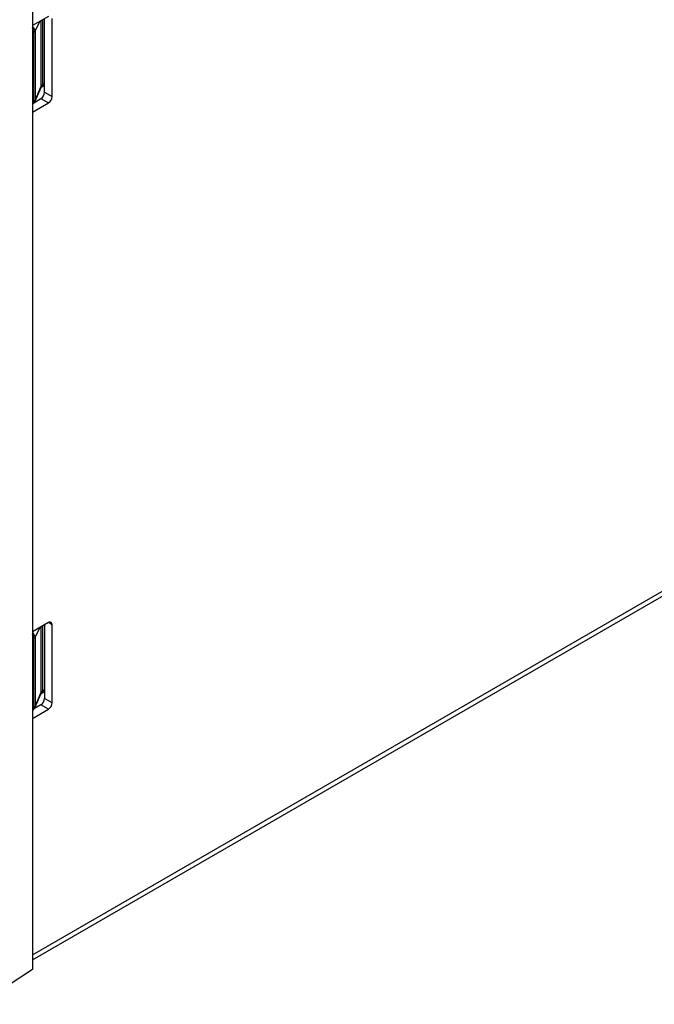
# Paper-space layout 'Sheet1' of a CAD drawing. Header units: millimetres. Extents: x -7 to 420, y -21 to 297.
# Tile 78 of 105: x 331 to 355, y 139 to 176. Entities that reach past the tile are written whole.
import ezdxf

# ---------------------------------------------------------------- set-up
doc = ezdxf.new("R2010")
doc.units = ezdxf.units.MM

psp = doc.layouts.new('Sheet1')

# ---------------------------------------------------------------- linework, layer by layer
at = {"color": 7, "linetype": 'Continuous', "lineweight": 25}
for p, q in [((331.333, 180.233), (331.333, 140.266)), ((331.939, 176.214), (331.333, 175.864)), ((331.797, 173.356), (331.797, 176.132)), ((332.08, 173.193), (332.08, 176.132)), ((331.434, 175.663), (331.434, 173.045)), ((331.383, 172.994), (331.383, 175.612)), ((331.333, 140.629), (391.287, 175.24)), ((331.424, 172.995), (331.66, 173.536)), ((331.434, 173.045), (331.669, 173.586)), ((331.686, 173.559), (331.797, 173.631)), ((331.411, 172.97), (331.656, 173.111)), ((331.656, 173.111), (331.939, 172.948)), ((331.797, 173.356), (332.08, 173.193)), ((331.333, 172.598), (331.939, 172.948)), ((331.333, 172.896), (331.35, 172.907)), ((331.939, 153.351), (331.333, 153.001)), ((331.797, 153.269), (331.797, 150.493)), ((332.08, 150.329), (332.08, 153.269)), ((331.383, 150.131), (331.383, 152.749)), ((331.434, 152.8), (331.434, 150.182)), ((331.686, 150.695), (331.797, 150.767)), ((331.424, 150.132), (331.66, 150.673)), ((331.434, 150.182), (331.669, 150.723)), ((332.08, 150.329), (331.797, 150.493)), ((331.333, 149.735), (331.939, 150.085)), ((331.333, 150.033), (331.35, 150.044)), ((331.656, 150.248), (331.411, 150.106)), ((331.939, 150.085), (331.656, 150.248)), ((331.333, 140.266), (329.322, 138.955))]:
    psp.add_line(p, q, dxfattribs=at)
at = {"color": 8, "linetype": 'Continuous', "lineweight": 25}
for p, q in [((331.615, 176.027), (331.434, 175.663)), ((331.669, 173.586), (331.669, 176.058)), ((331.72, 176.088), (331.72, 173.646)), ((331.383, 175.612), (331.333, 175.586)), ((331.333, 140.818), (391.287, 175.429)), ((331.72, 173.646), (331.797, 173.696)), ((331.333, 172.961), (331.383, 172.994)), ((331.615, 153.164), (331.434, 152.8)), ((331.669, 150.723), (331.669, 153.195)), ((331.72, 153.224), (331.72, 150.782)), ((332.08, 153.269), (331.939, 153.351)), ((331.383, 152.749), (331.333, 152.722)), ((331.72, 150.782), (331.797, 150.832)), ((331.333, 150.098), (331.383, 150.131))]:
    psp.add_line(p, q, dxfattribs=at)
at = {"color": 8, "linetype": 'Continuous', "lineweight": 25, "flags": 128}
for points in [[(331.669, 173.586), (331.666, 173.556), (331.66, 173.536)], [(331.434, 173.045), (331.431, 173.015), (331.424, 172.995)], [(331.669, 150.723), (331.666, 150.693), (331.66, 150.673)], [(331.434, 150.182), (331.431, 150.152), (331.424, 150.132)]]:
    psp.add_lwpolyline(points, dxfattribs=at)
at = {"color": 8, "linetype": 'Continuous', "lineweight": 25}
for centre, radius, start, end in [((331.235, 175.655), 0.199, 2.522, 60.6188), ((331.095, 175.615), 0.288, 359.5495, 34.5455), ((331.628, 173.631), 0.0927, 307.596, 8.8211), ((331.291, 172.98), 0.0933, 308.736, 8.7135), ((331.235, 152.791), 0.199, 2.5224, 60.6182), ((331.095, 152.751), 0.288, 359.5499, 34.545), ((331.628, 150.768), 0.0927, 307.5965, 8.8208), ((331.291, 150.117), 0.0933, 308.735, 8.7142)]:
    psp.add_arc(centre, radius, start, end, dxfattribs=at)
at = {"color": 7, "linetype": 'Continuous', "lineweight": 25}
for centre, radius, start, end in [((331.326, 175.72), 0.122, 298.1418, 332.4294), ((331.326, 173.101), 0.122, 298.1418, 332.4294), ((331.49, 173.37), 0.307, 302.6054, 357.3946), ((331.773, 173.207), 0.307, 302.6054, 357.3946), ((331.241, 173.075), 0.2, 302.9636, 336.4801), ((331.994, 153.283), 0.0873, 350.7856, 129.2036), ((331.326, 152.857), 0.122, 298.1418, 332.4294), ((331.49, 150.507), 0.307, 302.6051, 357.3948), ((331.241, 150.212), 0.2, 302.9636, 336.4801), ((331.326, 150.238), 0.122, 298.1418, 332.4294), ((331.773, 150.343), 0.307, 302.6051, 357.3948)]:
    psp.add_arc(centre, radius, start, end, dxfattribs=at)
for centre in [(331.863, 173.565), (331.863, 150.702)]:
    psp.add_ellipse(centre, major_axis=(0.2, 0.02), ratio=0.633909, start_param=2.300608, end_param=2.815481, dxfattribs=at)
for points, knots in [([(331.659, 173.536), (331.659, 173.536), (331.659, 173.535), (331.665, 173.544), (331.68, 173.555), (331.686, 173.559)], [0, 0, 0, 0, 0.118483, 0.681164, 1, 1, 1, 1]), ([(331.659, 150.673), (331.659, 150.672), (331.659, 150.671), (331.665, 150.681), (331.68, 150.692), (331.686, 150.695)], [0, 0, 0, 0, 0.118479, 0.681164, 1, 1, 1, 1])]:
    psp.add_open_spline(points, degree=3, knots=knots, dxfattribs=at)

doc.saveas('drawing.dxf')
